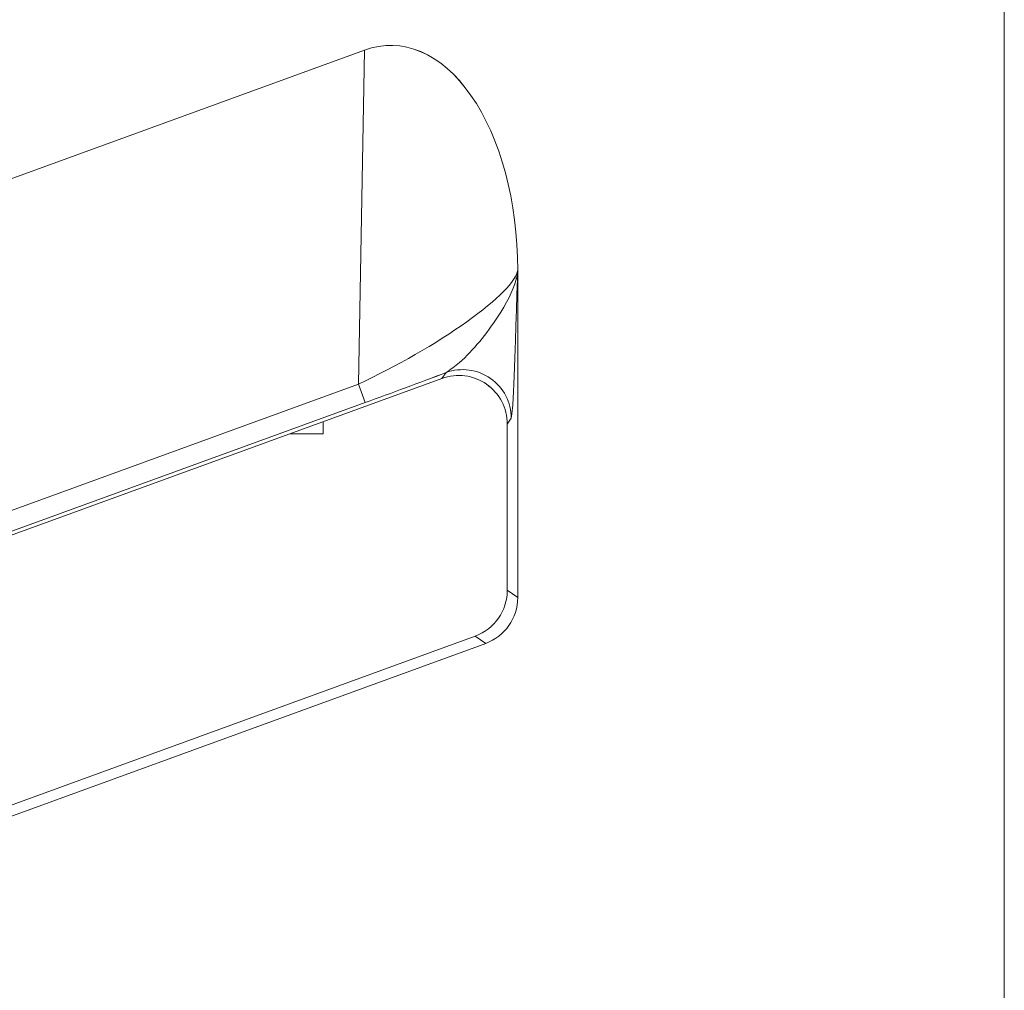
# Model space of a CAD drawing. Header units: millimetres. Extents: x -420 to 420, y -297 to 297.
# Tile 70 of 203: x -39.73 to -33.66, y -21.48 to -15.5. Entities that reach past the tile are written whole.
import ezdxf

# ---------------------------------------------------------------- set-up
doc = ezdxf.new("R2010")
doc.units = ezdxf.units.MM
doc.header["$MEASUREMENT"] = 0
doc.layers.add('layer 1', color=7, linetype='Continuous')

msp = doc.modelspace()

# ---------------------------------------------------------------- linework, layer by layer
at = {"layer": 'layer 1', "lineweight": 9}
for points in [[(-33.6565, 8.1653), (-33.6565, 8.1653), (-33.6565, -30.4505), (-33.6565, -30.4505)], [(-56.424, -16.5376), (-56.424, -16.5376), (-37.602, -9.6869), (-37.602, -9.6869)], [(-56.3978, -18.7222), (-56.3978, -18.7222), (-37.1234, -11.7097), (-37.1234, -11.7097)], [(-56.387, -18.5684), (-56.387, -18.5684), (-37.639, -11.7447), (-37.639, -11.7447)], [(-37.5972, -11.8595), (-37.5972, -11.8595), (-56.4164, -18.709), (-56.4164, -18.709)], [(-56.2544, -20.4043), (-56.2544, -20.4043), (-36.8538, -13.3431), (-36.8538, -13.3431)], [(-36.9184, -13.2979), (-36.9184, -13.2979), (-56.1926, -20.3161), (-56.1926, -20.3161)], [(-56.424, -22.5377), (-56.424, -22.5377), (-37.602, -15.687), (-37.602, -15.687)], [(-37.639, -17.7448), (-37.639, -17.7448), (-37.602, -15.687), (-37.602, -15.687)], [(-37.602, -15.687), (-37.602, -15.687), (-37.602, -15.6872), (-37.602, -15.6872)], [(-36.9448, -15.9656), (-36.9448, -15.9656), (-36.9448, -15.9656), (-36.9448, -15.9656)], [(-36.6566, -19.0615), (-36.6566, -19.0615), (-36.6566, -17.0408), (-36.6566, -17.0408)], [(-36.6566, -17.0408), (-36.6566, -17.0408), (-36.6566, -17.041), (-36.6566, -17.041)], [(-36.6566, -17.0408), (-36.6566, -17.0408), (-36.6566, -17.043), (-36.6566, -17.043)], [(-36.6566, -17.043), (-36.6566, -17.043), (-36.6566, -17.0432), (-36.6566, -17.0432)], [(-36.9698, -17.3606), (-36.9698, -17.3606), (-36.9698, -17.3608), (-36.9698, -17.3608)], [(-56.3978, -24.7224), (-56.3978, -24.7224), (-37.1234, -17.7098), (-37.1234, -17.7098)], [(-37.5972, -17.8596), (-37.4326, -17.7996), (-37.262, -17.7362), (-37.0984, -17.674)], [(-37.5972, -17.8596), (-37.4326, -17.7996), (-37.262, -17.7362), (-37.0984, -17.6742)], [(-37.5972, -17.8596), (-37.4326, -17.7996), (-37.262, -17.7362), (-37.0984, -17.6742)], [(-37.5972, -17.8596), (-37.4326, -17.7996), (-37.262, -17.7362), (-37.0984, -17.6742)], [(-37.5972, -17.8596), (-37.4326, -17.7996), (-37.262, -17.7362), (-37.0984, -17.6742)], [(-37.5972, -17.8596), (-37.4326, -17.7996), (-37.262, -17.7362), (-37.0984, -17.6742)], [(-37.5972, -17.8596), (-37.4326, -17.7998), (-37.262, -17.7362), (-37.0984, -17.6742)], [(-37.5972, -17.8596), (-37.4326, -17.7998), (-37.262, -17.7362), (-37.0984, -17.6742)], [(-37.5972, -17.8596), (-37.4326, -17.7998), (-37.262, -17.7362), (-37.0984, -17.6742)], [(-37.5972, -17.8596), (-37.4326, -17.7998), (-37.262, -17.7362), (-37.0984, -17.6742)], [(-37.5972, -17.8596), (-37.4326, -17.7998), (-37.262, -17.7362), (-37.0984, -17.6742)], [(-37.5972, -17.8596), (-37.4326, -17.7998), (-37.262, -17.7362), (-37.0984, -17.6742)], [(-37.5972, -17.8596), (-37.4326, -17.7998), (-37.262, -17.7362), (-37.0984, -17.6742)], [(-37.5972, -17.8596), (-37.4326, -17.7998), (-37.262, -17.7362), (-37.0984, -17.6742)], [(-37.5972, -17.8596), (-37.4326, -17.7998), (-37.262, -17.7362), (-37.0984, -17.6742)], [(-37.5972, -17.8596), (-37.4326, -17.7998), (-37.262, -17.7362), (-37.0984, -17.6742)], [(-37.5972, -17.8596), (-37.4326, -17.7998), (-37.262, -17.7362), (-37.0984, -17.6742)], [(-37.5972, -17.8596), (-37.4326, -17.7998), (-37.262, -17.7364), (-37.0984, -17.6742)], [(-37.5972, -17.8596), (-37.4326, -17.7998), (-37.262, -17.7364), (-37.0984, -17.6742)], [(-37.5972, -17.8596), (-37.4326, -17.7998), (-37.262, -17.7364), (-37.0984, -17.6742)], [(-37.5972, -17.8596), (-37.4326, -17.7998), (-37.262, -17.7364), (-37.0984, -17.6742)], [(-37.1234, -17.7098), (-37.1234, -17.7098), (-37.0984, -17.674), (-37.0984, -17.674)], [(-37.1234, -17.7098), (-37.1234, -17.7098), (-37.1234, -17.71), (-37.1234, -17.71)], [(-37.0984, -17.674), (-37.0984, -17.674), (-37.0984, -17.6742), (-37.0984, -17.6742)], [(-56.387, -24.5686), (-56.387, -24.5686), (-37.639, -17.7448), (-37.639, -17.7448)], [(-37.639, -17.7448), (-37.639, -17.7448), (-37.639, -17.7448), (-37.639, -17.7448)], [(-37.639, -17.7448), (-37.639, -17.7448), (-37.5972, -17.8596), (-37.5972, -17.8596)], [(-36.8488, -17.746), (-36.8488, -17.746), (-36.8488, -17.7462), (-36.8488, -17.7462)], [(-37.5972, -17.8596), (-37.5972, -17.8596), (-56.4164, -24.7092), (-56.4164, -24.7092)], [(-37.5972, -17.8596), (-37.5972, -17.8596), (-37.5972, -17.8596), (-37.5972, -17.8596)], [(-36.696, -17.956), (-36.696, -17.956), (-36.721, -17.9918), (-36.721, -17.9918)], [(-37.8566, -18.0508), (-37.8566, -18.0508), (-37.8566, -17.9766), (-37.8566, -17.9766)], [(-36.721, -17.9918), (-36.721, -17.9918), (-36.721, -19.0162), (-36.721, -19.0162)], [(-36.721, -17.9918), (-36.721, -17.9918), (-36.721, -17.9918), (-36.721, -17.9918)], [(-38.0602, -18.0508), (-38.0602, -18.0508), (-37.8566, -18.0508), (-37.8566, -18.0508)], [(-36.9184, -19.2981), (-36.7998, -19.2549), (-36.721, -19.1423), (-36.721, -19.0162)], [(-36.9184, -19.2981), (-36.7998, -19.2549), (-36.721, -19.1423), (-36.721, -19.0162)], [(-36.9184, -19.2981), (-36.7998, -19.2549), (-36.721, -19.1423), (-36.721, -19.0162)], [(-36.9184, -19.2981), (-36.7998, -19.2549), (-36.721, -19.1423), (-36.721, -19.0162)], [(-36.9184, -19.2981), (-36.7998, -19.2549), (-36.721, -19.1423), (-36.721, -19.0162)], [(-36.9184, -19.2981), (-36.7998, -19.2549), (-36.721, -19.1423), (-36.721, -19.0162)], [(-36.9184, -19.2981), (-36.7998, -19.2549), (-36.721, -19.1423), (-36.721, -19.0162)], [(-36.9184, -19.2981), (-36.7998, -19.2549), (-36.721, -19.1423), (-36.721, -19.0162)], [(-36.9184, -19.2981), (-36.7998, -19.2549), (-36.721, -19.1423), (-36.721, -19.0162)], [(-36.9184, -19.2981), (-36.7998, -19.2549), (-36.721, -19.1423), (-36.721, -19.0162)], [(-36.9184, -19.2981), (-36.7998, -19.2549), (-36.721, -19.1423), (-36.721, -19.0162)], [(-36.9184, -19.2981), (-36.7998, -19.2549), (-36.721, -19.1423), (-36.721, -19.0162)], [(-36.9184, -19.2981), (-36.7998, -19.2549), (-36.721, -19.1423), (-36.721, -19.0162)], [(-36.9184, -19.2981), (-36.7998, -19.2549), (-36.721, -19.1423), (-36.721, -19.0162)], [(-36.9184, -19.2981), (-36.7998, -19.2549), (-36.721, -19.1423), (-36.721, -19.0162)], [(-36.9184, -19.2981), (-36.7998, -19.2549), (-36.721, -19.1423), (-36.721, -19.0162)], [(-36.9184, -19.2981), (-36.7998, -19.2549), (-36.721, -19.1423), (-36.721, -19.0162)], [(-36.9184, -19.2981), (-36.7998, -19.2551), (-36.721, -19.1423), (-36.721, -19.0162)], [(-36.9184, -19.2981), (-36.7998, -19.2551), (-36.721, -19.1423), (-36.721, -19.0162)], [(-36.9184, -19.2981), (-36.7998, -19.2551), (-36.721, -19.1425), (-36.721, -19.0162)], [(-36.9184, -19.2981), (-36.7998, -19.2551), (-36.721, -19.1425), (-36.721, -19.0162)], [(-36.721, -19.0162), (-36.721, -19.0162), (-36.6566, -19.0615), (-36.6566, -19.0615)], [(-36.721, -19.0162), (-36.721, -19.0162), (-36.721, -19.0162), (-36.721, -19.0162)], [(-36.8538, -19.3433), (-36.7354, -19.3001), (-36.6566, -19.1875), (-36.6566, -19.0615)], [(-36.8538, -19.3433), (-36.7354, -19.3001), (-36.6566, -19.1875), (-36.6566, -19.0615)], [(-36.8538, -19.3433), (-36.7354, -19.3001), (-36.6566, -19.1875), (-36.6566, -19.0615)], [(-36.8538, -19.3433), (-36.7354, -19.3001), (-36.6566, -19.1875), (-36.6566, -19.0615)], [(-36.8538, -19.3433), (-36.7354, -19.3001), (-36.6566, -19.1875), (-36.6566, -19.0615)], [(-36.8538, -19.3433), (-36.7354, -19.3001), (-36.6566, -19.1875), (-36.6566, -19.0615)], [(-36.8538, -19.3433), (-36.7354, -19.3001), (-36.6566, -19.1875), (-36.6566, -19.0615)], [(-36.8538, -19.3433), (-36.7354, -19.3001), (-36.6566, -19.1875), (-36.6566, -19.0615)], [(-36.8538, -19.3433), (-36.7354, -19.3001), (-36.6566, -19.1875), (-36.6566, -19.0615)], [(-36.8538, -19.3433), (-36.7354, -19.3001), (-36.6566, -19.1875), (-36.6566, -19.0615)], [(-36.8538, -19.3433), (-36.7354, -19.3001), (-36.6566, -19.1875), (-36.6566, -19.0615)], [(-36.8538, -19.3433), (-36.7354, -19.3001), (-36.6566, -19.1875), (-36.6566, -19.0615)], [(-36.8538, -19.3433), (-36.7354, -19.3001), (-36.6566, -19.1875), (-36.6566, -19.0615)], [(-36.8538, -19.3433), (-36.7354, -19.3001), (-36.6566, -19.1875), (-36.6566, -19.0615)], [(-36.8538, -19.3433), (-36.7354, -19.3001), (-36.6566, -19.1875), (-36.6566, -19.0615)], [(-36.8538, -19.3433), (-36.7354, -19.3001), (-36.6566, -19.1875), (-36.6566, -19.0615)], [(-36.8538, -19.3433), (-36.7354, -19.3001), (-36.6566, -19.1875), (-36.6566, -19.0615)], [(-36.8538, -19.3433), (-36.7354, -19.3001), (-36.6566, -19.1875), (-36.6566, -19.0615)], [(-36.8538, -19.3433), (-36.7354, -19.3001), (-36.6566, -19.1875), (-36.6566, -19.0615)], [(-36.8538, -19.3433), (-36.7354, -19.3001), (-36.6566, -19.1875), (-36.6566, -19.0615)], [(-36.8538, -19.3433), (-36.7354, -19.3001), (-36.6566, -19.1875), (-36.6566, -19.0615)], [(-36.6566, -19.0615), (-36.6566, -19.0615), (-36.6566, -19.0615), (-36.6566, -19.0615)], [(-36.9184, -19.2981), (-36.9184, -19.2981), (-56.1926, -26.3162), (-56.1926, -26.3162)], [(-36.8538, -19.3433), (-36.8538, -19.3433), (-36.9184, -19.2981), (-36.9184, -19.2981)], [(-36.9184, -19.2981), (-36.9184, -19.2981), (-36.9184, -19.2981), (-36.9184, -19.2981)], [(-56.2544, -26.4044), (-56.2544, -26.4044), (-36.8538, -19.3433), (-36.8538, -19.3433)], [(-36.8538, -19.3433), (-36.8538, -19.3433), (-36.8538, -19.3433), (-36.8538, -19.3433)]]:
    msp.add_open_spline(points, degree=3, dxfattribs=at)
for points, knots in [([(-36.6566, -17.0408), (-36.6566, -16.6212), (-36.7622, -16.2272), (-36.9448, -15.9656), (-36.9448, -15.9656), (-37.1274, -15.704), (-37.3682, -15.602), (-37.602, -15.687)], [0, 0, 0, 0, 0.333333, 0.333333, 0.333333, 0.333333, 1, 1, 1, 1]), ([(-36.6566, -17.0408), (-36.6566, -16.6212), (-36.7622, -16.2272), (-36.9448, -15.9656), (-36.9448, -15.9656), (-37.1274, -15.704), (-37.3682, -15.602), (-37.602, -15.6872)], [0, 0, 0, 0, 0.333333, 0.333333, 0.333333, 0.333333, 1, 1, 1, 1]), ([(-36.6566, -17.0408), (-36.6566, -16.6212), (-36.7622, -16.2272), (-36.9448, -15.9656), (-36.9448, -15.9656), (-37.1274, -15.704), (-37.3682, -15.602), (-37.602, -15.6872)], [0, 0, 0, 0, 0.333333, 0.333333, 0.333333, 0.333333, 1, 1, 1, 1]), ([(-36.6566, -17.0408), (-36.6566, -16.6212), (-36.7622, -16.2272), (-36.9448, -15.9656), (-36.9448, -15.9656), (-37.1274, -15.704), (-37.3682, -15.602), (-37.602, -15.6872)], [0, 0, 0, 0, 0.333333, 0.333333, 0.333333, 0.333333, 1, 1, 1, 1]), ([(-36.6566, -17.0408), (-36.6566, -16.6212), (-36.7622, -16.2272), (-36.9448, -15.9656), (-36.9448, -15.9656), (-37.1274, -15.704), (-37.3682, -15.602), (-37.602, -15.6872)], [0, 0, 0, 0, 0.333333, 0.333333, 0.333333, 0.333333, 1, 1, 1, 1]), ([(-36.6566, -17.0408), (-36.6566, -16.6212), (-36.7622, -16.2272), (-36.9448, -15.9656), (-36.9448, -15.9656), (-37.1274, -15.7042), (-37.3682, -15.602), (-37.602, -15.6872)], [0, 0, 0, 0, 0.333333, 0.333333, 0.333333, 0.333333, 1, 1, 1, 1]), ([(-36.6566, -17.0408), (-36.6566, -16.6212), (-36.7622, -16.2272), (-36.9448, -15.9656), (-36.9448, -15.9656), (-37.1274, -15.7042), (-37.3682, -15.602), (-37.602, -15.6872)], [0, 0, 0, 0, 0.333333, 0.333333, 0.333333, 0.333333, 1, 1, 1, 1]), ([(-36.6566, -17.0408), (-36.6566, -16.6212), (-36.7622, -16.2272), (-36.9448, -15.9656), (-36.9448, -15.9656), (-37.1274, -15.7042), (-37.3682, -15.602), (-37.602, -15.6872)], [0, 0, 0, 0, 0.333333, 0.333333, 0.333333, 0.333333, 1, 1, 1, 1]), ([(-36.6566, -17.0408), (-36.6566, -16.6212), (-36.7622, -16.2272), (-36.9448, -15.9656), (-36.9448, -15.9656), (-37.1274, -15.7042), (-37.3682, -15.602), (-37.602, -15.6872)], [0, 0, 0, 0, 0.333333, 0.333333, 0.333333, 0.333333, 1, 1, 1, 1]), ([(-36.6566, -17.0408), (-36.6566, -16.6212), (-36.7622, -16.2272), (-36.9448, -15.9656), (-36.9448, -15.9656), (-37.1274, -15.7042), (-37.3682, -15.602), (-37.602, -15.6872)], [0, 0, 0, 0, 0.333333, 0.333333, 0.333333, 0.333333, 1, 1, 1, 1]), ([(-36.6566, -17.0408), (-36.6566, -16.6212), (-36.7622, -16.2272), (-36.9448, -15.9656), (-36.9448, -15.9656), (-37.1274, -15.7042), (-37.3682, -15.602), (-37.602, -15.6872)], [0, 0, 0, 0, 0.333333, 0.333333, 0.333333, 0.333333, 1, 1, 1, 1]), ([(-36.6566, -17.0408), (-36.6566, -16.6212), (-36.7622, -16.2272), (-36.9448, -15.9656), (-36.9448, -15.9656), (-37.1274, -15.7042), (-37.3682, -15.602), (-37.602, -15.6872)], [0, 0, 0, 0, 0.333333, 0.333333, 0.333333, 0.333333, 1, 1, 1, 1]), ([(-36.6566, -17.0408), (-36.6566, -16.6212), (-36.7622, -16.2272), (-36.9448, -15.9656), (-36.9448, -15.9656), (-37.1274, -15.7042), (-37.3682, -15.602), (-37.602, -15.6872)], [0, 0, 0, 0, 0.333333, 0.333333, 0.333333, 0.333333, 1, 1, 1, 1]), ([(-36.6566, -17.0408), (-36.6566, -16.6212), (-36.7622, -16.2272), (-36.9448, -15.9656), (-36.9448, -15.9656), (-37.1274, -15.7042), (-37.3682, -15.602), (-37.602, -15.6872)], [0, 0, 0, 0, 0.333333, 0.333333, 0.333333, 0.333333, 1, 1, 1, 1]), ([(-36.6566, -17.0408), (-36.6566, -16.6212), (-36.7622, -16.2272), (-36.9448, -15.9656), (-36.9448, -15.9656), (-37.1274, -15.7042), (-37.3682, -15.602), (-37.602, -15.6872)], [0, 0, 0, 0, 0.333333, 0.333333, 0.333333, 0.333333, 1, 1, 1, 1]), ([(-36.6566, -17.041), (-36.6566, -16.6212), (-36.7622, -16.2272), (-36.9448, -15.9656), (-36.9448, -15.9656), (-37.1274, -15.7042), (-37.3682, -15.602), (-37.602, -15.6872)], [0, 0, 0, 0, 0.333333, 0.333333, 0.333333, 0.333333, 1, 1, 1, 1]), ([(-36.6566, -17.041), (-36.6566, -16.6212), (-36.7622, -16.2272), (-36.9448, -15.9656), (-36.9448, -15.9656), (-37.1274, -15.7042), (-37.3682, -15.602), (-37.602, -15.6872)], [0, 0, 0, 0, 0.333333, 0.333333, 0.333333, 0.333333, 1, 1, 1, 1]), ([(-36.6566, -17.041), (-36.6566, -16.6212), (-36.7622, -16.2272), (-36.9448, -15.9656), (-36.9448, -15.9656), (-37.1274, -15.7042), (-37.3682, -15.602), (-37.602, -15.6872)], [0, 0, 0, 0, 0.333333, 0.333333, 0.333333, 0.333333, 1, 1, 1, 1]), ([(-36.6566, -17.041), (-36.6566, -16.6212), (-36.7622, -16.2272), (-36.9448, -15.9656), (-36.9448, -15.9656), (-37.1274, -15.7042), (-37.3682, -15.602), (-37.602, -15.6872)], [0, 0, 0, 0, 0.333333, 0.333333, 0.333333, 0.333333, 1, 1, 1, 1]), ([(-36.6566, -17.041), (-36.6566, -16.6212), (-36.7622, -16.2272), (-36.9448, -15.9656), (-36.9448, -15.9656), (-37.1274, -15.7042), (-37.3682, -15.602), (-37.602, -15.6872)], [0, 0, 0, 0, 0.333333, 0.333333, 0.333333, 0.333333, 1, 1, 1, 1]), ([(-36.6566, -17.041), (-36.6566, -16.6212), (-36.7622, -16.2272), (-36.9448, -15.9656), (-36.9448, -15.9656), (-37.1274, -15.7042), (-37.3682, -15.602), (-37.602, -15.6872)], [0, 0, 0, 0, 0.333333, 0.333333, 0.333333, 0.333333, 1, 1, 1, 1]), ([(-37.639, -17.7448), (-37.4048, -17.637), (-37.1596, -17.4962), (-36.9698, -17.3606), (-36.9698, -17.3606), (-36.78, -17.225), (-36.6652, -17.1088), (-36.6566, -17.043)], [0, 0, 0, 0, 0.333333, 0.333333, 0.333333, 0.333333, 1, 1, 1, 1]), ([(-37.639, -17.7448), (-37.4048, -17.637), (-37.1596, -17.4962), (-36.9698, -17.3606), (-36.9698, -17.3606), (-36.78, -17.225), (-36.6652, -17.1088), (-36.6566, -17.043)], [0, 0, 0, 0, 0.333333, 0.333333, 0.333333, 0.333333, 1, 1, 1, 1]), ([(-37.639, -17.7448), (-37.4048, -17.637), (-37.1596, -17.4962), (-36.9698, -17.3606), (-36.9698, -17.3606), (-36.78, -17.225), (-36.6652, -17.1088), (-36.6566, -17.043)], [0, 0, 0, 0, 0.333333, 0.333333, 0.333333, 0.333333, 1, 1, 1, 1]), ([(-37.639, -17.7448), (-37.4048, -17.637), (-37.1596, -17.4962), (-36.9698, -17.3606), (-36.9698, -17.3606), (-36.78, -17.225), (-36.6652, -17.1088), (-36.6566, -17.043)], [0, 0, 0, 0, 0.333333, 0.333333, 0.333333, 0.333333, 1, 1, 1, 1]), ([(-37.639, -17.7448), (-37.4048, -17.637), (-37.1596, -17.4962), (-36.9698, -17.3606), (-36.9698, -17.3606), (-36.78, -17.225), (-36.6652, -17.1088), (-36.6566, -17.043)], [0, 0, 0, 0, 0.333333, 0.333333, 0.333333, 0.333333, 1, 1, 1, 1]), ([(-37.639, -17.7448), (-37.4048, -17.637), (-37.1596, -17.4962), (-36.9698, -17.3606), (-36.9698, -17.3606), (-36.78, -17.225), (-36.6652, -17.1088), (-36.6566, -17.0432)], [0, 0, 0, 0, 0.333333, 0.333333, 0.333333, 0.333333, 1, 1, 1, 1]), ([(-37.639, -17.7448), (-37.4048, -17.637), (-37.1596, -17.4962), (-36.9698, -17.3606), (-36.9698, -17.3606), (-36.78, -17.225), (-36.6652, -17.1088), (-36.6566, -17.0432)], [0, 0, 0, 0, 0.333333, 0.333333, 0.333333, 0.333333, 1, 1, 1, 1]), ([(-37.639, -17.7448), (-37.4048, -17.637), (-37.1596, -17.4962), (-36.9698, -17.3606), (-36.9698, -17.3606), (-36.78, -17.2252), (-36.6652, -17.1088), (-36.6566, -17.0432)], [0, 0, 0, 0, 0.333333, 0.333333, 0.333333, 0.333333, 1, 1, 1, 1]), ([(-37.639, -17.7448), (-37.4048, -17.637), (-37.1596, -17.4962), (-36.9698, -17.3606), (-36.9698, -17.3606), (-36.78, -17.2252), (-36.6652, -17.1088), (-36.6566, -17.0432)], [0, 0, 0, 0, 0.333333, 0.333333, 0.333333, 0.333333, 1, 1, 1, 1]), ([(-37.639, -17.7448), (-37.4048, -17.637), (-37.1596, -17.4962), (-36.9698, -17.3606), (-36.9698, -17.3606), (-36.78, -17.2252), (-36.6652, -17.1088), (-36.6566, -17.0432)], [0, 0, 0, 0, 0.333333, 0.333333, 0.333333, 0.333333, 1, 1, 1, 1]), ([(-37.639, -17.7448), (-37.4048, -17.637), (-37.1596, -17.4962), (-36.9698, -17.3606), (-36.9698, -17.3606), (-36.78, -17.2252), (-36.6652, -17.1088), (-36.6566, -17.0432)], [0, 0, 0, 0, 0.333333, 0.333333, 0.333333, 0.333333, 1, 1, 1, 1]), ([(-37.639, -17.7448), (-37.4048, -17.637), (-37.1596, -17.4962), (-36.9698, -17.3606), (-36.9698, -17.3606), (-36.78, -17.2252), (-36.6652, -17.1088), (-36.6566, -17.0432)], [0, 0, 0, 0, 0.333333, 0.333333, 0.333333, 0.333333, 1, 1, 1, 1]), ([(-37.639, -17.7448), (-37.4048, -17.637), (-37.1596, -17.4962), (-36.9698, -17.3606), (-36.9698, -17.3606), (-36.78, -17.2252), (-36.6652, -17.1088), (-36.6566, -17.0432)], [0, 0, 0, 0, 0.333333, 0.333333, 0.333333, 0.333333, 1, 1, 1, 1]), ([(-37.639, -17.7448), (-37.4048, -17.637), (-37.1596, -17.4962), (-36.9698, -17.3606), (-36.9698, -17.3606), (-36.78, -17.2252), (-36.6652, -17.1088), (-36.6566, -17.0432)], [0, 0, 0, 0, 0.333333, 0.333333, 0.333333, 0.333333, 1, 1, 1, 1]), ([(-37.639, -17.7448), (-37.4048, -17.637), (-37.1596, -17.4962), (-36.9698, -17.3606), (-36.9698, -17.3606), (-36.78, -17.2252), (-36.6652, -17.1088), (-36.6566, -17.0432)], [0, 0, 0, 0, 0.333333, 0.333333, 0.333333, 0.333333, 1, 1, 1, 1]), ([(-37.639, -17.7448), (-37.4048, -17.637), (-37.1596, -17.4962), (-36.9698, -17.3606), (-36.9698, -17.3606), (-36.78, -17.2252), (-36.6652, -17.1088), (-36.6566, -17.0432)], [0, 0, 0, 0, 0.333333, 0.333333, 0.333333, 0.333333, 1, 1, 1, 1]), ([(-37.639, -17.7448), (-37.4048, -17.637), (-37.1596, -17.4962), (-36.9698, -17.3606), (-36.9698, -17.3606), (-36.78, -17.2252), (-36.6652, -17.1088), (-36.6566, -17.0432)], [0, 0, 0, 0, 0.333333, 0.333333, 0.333333, 0.333333, 1, 1, 1, 1]), ([(-37.639, -17.7448), (-37.4048, -17.637), (-37.1596, -17.4962), (-36.9698, -17.3606), (-36.9698, -17.3606), (-36.78, -17.2252), (-36.6652, -17.1088), (-36.6566, -17.0432)], [0, 0, 0, 0, 0.333333, 0.333333, 0.333333, 0.333333, 1, 1, 1, 1]), ([(-37.639, -17.7448), (-37.4048, -17.637), (-37.1596, -17.4962), (-36.9698, -17.3608), (-36.9698, -17.3608), (-36.78, -17.2252), (-36.6652, -17.1088), (-36.6566, -17.0432)], [0, 0, 0, 0, 0.333333, 0.333333, 0.333333, 0.333333, 1, 1, 1, 1]), ([(-37.639, -17.7448), (-37.4048, -17.637), (-37.1596, -17.4962), (-36.9698, -17.3608), (-36.9698, -17.3608), (-36.78, -17.2252), (-36.6652, -17.1088), (-36.6566, -17.0432)], [0, 0, 0, 0, 0.333333, 0.333333, 0.333333, 0.333333, 1, 1, 1, 1]), ([(-37.639, -17.7448), (-37.4048, -17.637), (-37.1596, -17.4962), (-36.9698, -17.3608), (-36.9698, -17.3608), (-36.78, -17.2252), (-36.6652, -17.1088), (-36.6566, -17.0432)], [0, 0, 0, 0, 0.333333, 0.333333, 0.333333, 0.333333, 1, 1, 1, 1]), ([(-37.0984, -17.674), (-37.0706, -17.6546), (-37.043, -17.635), (-37.015, -17.6114), (-37.015, -17.6114), (-36.931, -17.54), (-36.845, -17.4302), (-36.7812, -17.3334), (-36.7812, -17.3334), (-36.7242, -17.2466), (-36.685, -17.1702), (-36.6666, -17.1004), (-36.6666, -17.1004), (-36.666, -17.098), (-36.6654, -17.0958), (-36.665, -17.0936), (-36.665, -17.0936), (-36.6616, -17.0802), (-36.6592, -17.0672), (-36.6578, -17.0548), (-36.6578, -17.0548), (-36.6574, -17.0516), (-36.657, -17.0486), (-36.6568, -17.0454), (-36.6568, -17.0454), (-36.6566, -17.0446), (-36.6566, -17.0438), (-36.6566, -17.043)], [0, 0, 0, 0, 0.125, 0.125, 0.125, 0.125, 0.25, 0.25, 0.25, 0.25, 0.375, 0.375, 0.375, 0.375, 0.5, 0.5, 0.5, 0.5, 0.625, 0.625, 0.625, 0.625, 0.75, 0.75, 0.75, 0.75, 1, 1, 1, 1]), ([(-36.6566, -17.043), (-36.6566, -17.0444), (-36.6566, -17.0458), (-36.6566, -17.0472), (-36.6566, -17.0472), (-36.6576, -17.0758), (-36.6586, -17.105), (-36.6596, -17.134), (-36.6596, -17.134), (-36.6636, -17.2612), (-36.6676, -17.388), (-36.6718, -17.5146), (-36.6718, -17.5146), (-36.6768, -17.6666), (-36.682, -17.818), (-36.688, -17.8912), (-36.688, -17.8912), (-36.6906, -17.922), (-36.6932, -17.939), (-36.696, -17.956)], [0, 0, 0, 0, 0.166667, 0.166667, 0.166667, 0.166667, 0.333333, 0.333333, 0.333333, 0.333333, 0.5, 0.5, 0.5, 0.5, 0.666667, 0.666667, 0.666667, 0.666667, 1, 1, 1, 1]), ([(-36.696, -17.956), (-36.696, -17.8582), (-36.7438, -17.7666), (-36.824, -17.7104), (-36.824, -17.7104), (-36.904, -17.6544), (-37.0064, -17.6408), (-37.0984, -17.674)], [0, 0, 0, 0, 0.333333, 0.333333, 0.333333, 0.333333, 1, 1, 1, 1]), ([(-36.721, -17.9918), (-36.721, -17.8938), (-36.7688, -17.8022), (-36.8488, -17.746), (-36.8488, -17.746), (-36.929, -17.69), (-37.0314, -17.6764), (-37.1234, -17.7098)], [0, 0, 0, 0, 0.333333, 0.333333, 0.333333, 0.333333, 1, 1, 1, 1]), ([(-36.721, -17.9918), (-36.721, -17.8938), (-36.7688, -17.8022), (-36.8488, -17.746), (-36.8488, -17.746), (-36.929, -17.69), (-37.0314, -17.6764), (-37.1234, -17.7098)], [0, 0, 0, 0, 0.333333, 0.333333, 0.333333, 0.333333, 1, 1, 1, 1]), ([(-36.721, -17.9918), (-36.721, -17.8938), (-36.7688, -17.8022), (-36.8488, -17.746), (-36.8488, -17.746), (-36.929, -17.69), (-37.0314, -17.6764), (-37.1234, -17.7098)], [0, 0, 0, 0, 0.333333, 0.333333, 0.333333, 0.333333, 1, 1, 1, 1]), ([(-36.721, -17.9918), (-36.721, -17.8938), (-36.7688, -17.8022), (-36.8488, -17.746), (-36.8488, -17.746), (-36.929, -17.69), (-37.0314, -17.6764), (-37.1234, -17.7098)], [0, 0, 0, 0, 0.333333, 0.333333, 0.333333, 0.333333, 1, 1, 1, 1]), ([(-36.721, -17.9918), (-36.721, -17.8938), (-36.7688, -17.8022), (-36.8488, -17.746), (-36.8488, -17.746), (-36.929, -17.69), (-37.0314, -17.6764), (-37.1234, -17.7098)], [0, 0, 0, 0, 0.333333, 0.333333, 0.333333, 0.333333, 1, 1, 1, 1]), ([(-36.721, -17.9918), (-36.721, -17.8938), (-36.7688, -17.8022), (-36.8488, -17.746), (-36.8488, -17.746), (-36.929, -17.69), (-37.0314, -17.6764), (-37.1234, -17.7098)], [0, 0, 0, 0, 0.333333, 0.333333, 0.333333, 0.333333, 1, 1, 1, 1]), ([(-36.721, -17.9918), (-36.721, -17.8938), (-36.7688, -17.8022), (-36.8488, -17.746), (-36.8488, -17.746), (-36.929, -17.69), (-37.0314, -17.6764), (-37.1234, -17.71)], [0, 0, 0, 0, 0.333333, 0.333333, 0.333333, 0.333333, 1, 1, 1, 1]), ([(-36.721, -17.9918), (-36.721, -17.894), (-36.7688, -17.8022), (-36.8488, -17.746), (-36.8488, -17.746), (-36.929, -17.69), (-37.0314, -17.6764), (-37.1234, -17.71)], [0, 0, 0, 0, 0.333333, 0.333333, 0.333333, 0.333333, 1, 1, 1, 1]), ([(-36.721, -17.9918), (-36.721, -17.894), (-36.7688, -17.8022), (-36.8488, -17.746), (-36.8488, -17.746), (-36.929, -17.69), (-37.0314, -17.6764), (-37.1234, -17.71)], [0, 0, 0, 0, 0.333333, 0.333333, 0.333333, 0.333333, 1, 1, 1, 1]), ([(-36.721, -17.9918), (-36.721, -17.894), (-36.7688, -17.8022), (-36.8488, -17.746), (-36.8488, -17.746), (-36.929, -17.69), (-37.0314, -17.6764), (-37.1234, -17.71)], [0, 0, 0, 0, 0.333333, 0.333333, 0.333333, 0.333333, 1, 1, 1, 1]), ([(-36.721, -17.9918), (-36.721, -17.894), (-36.7688, -17.8022), (-36.8488, -17.746), (-36.8488, -17.746), (-36.929, -17.69), (-37.0314, -17.6764), (-37.1234, -17.71)], [0, 0, 0, 0, 0.333333, 0.333333, 0.333333, 0.333333, 1, 1, 1, 1]), ([(-36.721, -17.9918), (-36.721, -17.894), (-36.7688, -17.8022), (-36.8488, -17.746), (-36.8488, -17.746), (-36.929, -17.69), (-37.0314, -17.6764), (-37.1234, -17.71)], [0, 0, 0, 0, 0.333333, 0.333333, 0.333333, 0.333333, 1, 1, 1, 1]), ([(-36.721, -17.9918), (-36.721, -17.894), (-36.7688, -17.8022), (-36.8488, -17.746), (-36.8488, -17.746), (-36.929, -17.69), (-37.0314, -17.6764), (-37.1234, -17.71)], [0, 0, 0, 0, 0.333333, 0.333333, 0.333333, 0.333333, 1, 1, 1, 1]), ([(-36.721, -17.9918), (-36.721, -17.894), (-36.7688, -17.8022), (-36.8488, -17.746), (-36.8488, -17.746), (-36.929, -17.69), (-37.0314, -17.6764), (-37.1234, -17.71)], [0, 0, 0, 0, 0.333333, 0.333333, 0.333333, 0.333333, 1, 1, 1, 1]), ([(-36.721, -17.9918), (-36.721, -17.894), (-36.7688, -17.8022), (-36.8488, -17.746), (-36.8488, -17.746), (-36.929, -17.69), (-37.0314, -17.6764), (-37.1234, -17.71)], [0, 0, 0, 0, 0.333333, 0.333333, 0.333333, 0.333333, 1, 1, 1, 1]), ([(-36.721, -17.9918), (-36.721, -17.894), (-36.7688, -17.8022), (-36.8488, -17.746), (-36.8488, -17.746), (-36.929, -17.69), (-37.0314, -17.6764), (-37.1234, -17.71)], [0, 0, 0, 0, 0.333333, 0.333333, 0.333333, 0.333333, 1, 1, 1, 1]), ([(-36.721, -17.9918), (-36.721, -17.894), (-36.7688, -17.8022), (-36.8488, -17.746), (-36.8488, -17.746), (-36.929, -17.69), (-37.0314, -17.6764), (-37.1234, -17.71)], [0, 0, 0, 0, 0.333333, 0.333333, 0.333333, 0.333333, 1, 1, 1, 1]), ([(-36.721, -17.9918), (-36.721, -17.894), (-36.7688, -17.8022), (-36.8488, -17.746), (-36.8488, -17.746), (-36.929, -17.69), (-37.0314, -17.6764), (-37.1234, -17.71)], [0, 0, 0, 0, 0.333333, 0.333333, 0.333333, 0.333333, 1, 1, 1, 1]), ([(-36.721, -17.9918), (-36.721, -17.894), (-36.7688, -17.8022), (-36.8488, -17.746), (-36.8488, -17.746), (-36.929, -17.69), (-37.0314, -17.6764), (-37.1234, -17.71)], [0, 0, 0, 0, 0.333333, 0.333333, 0.333333, 0.333333, 1, 1, 1, 1]), ([(-36.721, -17.9918), (-36.721, -17.894), (-36.7688, -17.8022), (-36.8488, -17.7462), (-36.8488, -17.7462), (-36.929, -17.69), (-37.0314, -17.6764), (-37.1234, -17.71)], [0, 0, 0, 0, 0.333333, 0.333333, 0.333333, 0.333333, 1, 1, 1, 1]), ([(-36.721, -17.9918), (-36.721, -17.894), (-36.7688, -17.8022), (-36.8488, -17.7462), (-36.8488, -17.7462), (-36.929, -17.69), (-37.0314, -17.6764), (-37.1234, -17.71)], [0, 0, 0, 0, 0.333333, 0.333333, 0.333333, 0.333333, 1, 1, 1, 1])]:
    msp.add_open_spline(points, degree=3, knots=knots, dxfattribs=at)

doc.saveas('drawing.dxf')
